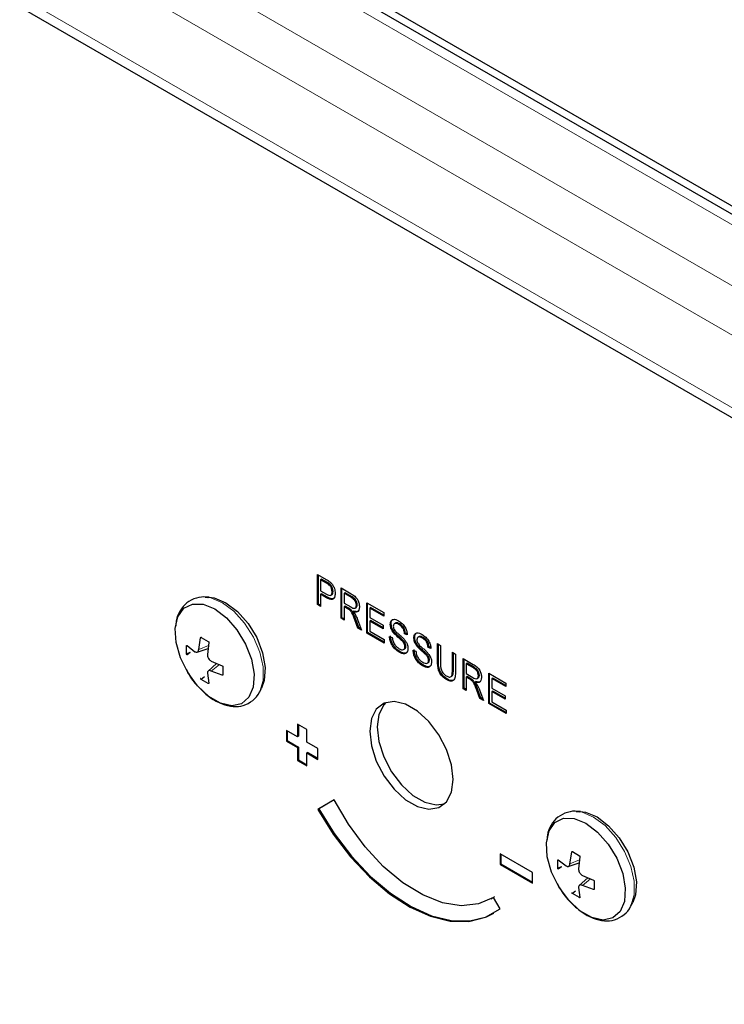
# Model space of a CAD drawing. Header units: millimetres. Extents: x 1 to 419, y 2 to 295.
# Tile 4 of 50: x 24 to 33, y 48 to 60. Entities that reach past the tile are written whole.
import ezdxf

# ---------------------------------------------------------------- set-up
doc = ezdxf.new("R2010")
doc.units = ezdxf.units.MM

msp = doc.modelspace()

# ---------------------------------------------------------------- linework, layer by layer
at = {"color": 8, "linetype": 'Continuous', "lineweight": 18}
for p, q in [((62.6959, 39.7457), (15.3905, 67.0545)), ((16.7335, 67.0545), (62.6959, 40.521)), ((15.1194, 66.585), (62.4248, 39.2762)), ((16.7929, 64.6958), (60.7514, 39.3191)), ((27.9767, 53.0514), (27.9649, 53.0446)), ((28.2928, 52.8689), (28.281, 52.8621)), ((28.2467, 52.7257), (28.2349, 52.7189)), ((28.3365, 52.5856), (28.3247, 52.5788)), ((28.884, 52.3666), (28.8722, 52.3598)), ((26.4647, 52.2518), (26.342, 52.2021)), ((29.1836, 52.1936), (29.1719, 52.1868)), ((29.3857, 52.0616), (29.374, 52.0548)), ((26.6045, 52.0097), (26.5001, 51.9282)), ((29.576, 51.9516), (29.5642, 51.9447)), ((29.8429, 51.974), (29.8312, 51.9672)), ((29.7969, 51.8308), (29.7851, 51.824)), ((29.8867, 51.6907), (29.8749, 51.6839)), ((31.1788, 49.5304), (31.056, 49.4808)), ((31.3186, 49.2883), (31.2142, 49.2068))]:
    msp.add_line(p, q, dxfattribs=at)
at = {"color": 7, "linetype": 'Continuous', "lineweight": 25}
for p, q in [((62.6959, 40.6506), (17.1168, 66.9629)), ((18.0892, 66.5086), (62.1656, 41.0639)), ((16.8723, 64.5203), (60.8132, 39.1538)), ((27.8497, 53.156), (27.9608, 53.0919)), ((27.8497, 52.7715), (27.8497, 53.156)), ((27.8615, 52.7783), (27.8615, 53.1492)), ((27.9004, 53.0954), (27.8887, 53.0886)), ((27.9649, 53.0446), (27.8887, 53.0886)), ((27.8887, 53.0886), (27.8887, 52.9488)), ((27.9767, 53.0514), (27.9004, 53.0954)), ((27.8887, 52.9488), (27.9656, 52.9043)), ((27.9004, 52.9106), (27.8887, 52.9038)), ((27.8887, 52.9038), (27.8887, 52.749)), ((27.9642, 52.8602), (27.8887, 52.9038)), ((27.976, 52.867), (27.9004, 52.9106)), ((28.0186, 52.8911), (28.0333, 52.8996)), ((28.0475, 52.9419), (28.0357, 52.9351)), ((28.1494, 52.983), (28.2789, 52.9082)), ((28.1494, 52.5985), (28.1494, 52.983)), ((28.1612, 52.6053), (28.1612, 52.9762)), ((28.2001, 52.9224), (28.1883, 52.9156)), ((28.281, 52.8621), (28.1883, 52.9156)), ((28.1883, 52.9156), (28.1883, 52.7908)), ((28.2928, 52.8689), (28.2001, 52.9224)), ((26.4757, 52.8647), (26.4233, 52.8668)), ((26.4233, 52.8668), (26.4584, 52.8636)), ((27.8615, 52.7783), (27.8497, 52.7715)), ((27.8887, 52.749), (27.8497, 52.7715)), ((27.8887, 52.7626), (27.8615, 52.7783)), ((27.976, 52.867), (27.9642, 52.8602)), ((28.1883, 52.7908), (28.2718, 52.7426)), ((28.3558, 52.7713), (28.344, 52.7645)), ((28.475, 52.795), (28.6912, 52.6702)), ((28.475, 52.4106), (28.475, 52.795)), ((28.4868, 52.4174), (28.4868, 52.7882)), ((28.2001, 52.7526), (28.1883, 52.7458)), ((28.1883, 52.7458), (28.1883, 52.5761)), ((28.2349, 52.7189), (28.1883, 52.7458)), ((28.2467, 52.7257), (28.2001, 52.7526)), ((28.3125, 52.6902), (28.3007, 52.6834)), ((28.3274, 52.7278), (28.3421, 52.7363)), ((28.5257, 52.7344), (28.5139, 52.7276)), ((28.5139, 52.7276), (28.5139, 52.6078)), ((28.6912, 52.6253), (28.5139, 52.7276)), ((28.6912, 52.6389), (28.5257, 52.7344)), ((28.6912, 52.6702), (28.6912, 52.6253)), ((28.1612, 52.6053), (28.1494, 52.5985)), ((28.1883, 52.5761), (28.1494, 52.5985)), ((28.1883, 52.5897), (28.1612, 52.6053)), ((28.3642, 52.4745), (28.3247, 52.5788)), ((28.376, 52.4813), (28.3365, 52.5856)), ((28.3584, 52.583), (28.4088, 52.4487)), ((28.5139, 52.6078), (28.6825, 52.5104)), ((28.5257, 52.5697), (28.5139, 52.5629)), ((28.5139, 52.5629), (28.5139, 52.433)), ((28.6825, 52.4655), (28.5139, 52.5629)), ((28.6825, 52.4791), (28.5257, 52.5697)), ((28.7864, 52.5285), (28.7746, 52.5217)), ((28.8404, 52.5382), (28.8257, 52.5297)), ((28.8948, 52.5263), (28.883, 52.5195)), ((28.376, 52.4813), (28.3642, 52.4745)), ((28.4088, 52.4487), (28.3642, 52.4745)), ((28.4023, 52.4661), (28.376, 52.4813)), ((28.4868, 52.4174), (28.475, 52.4106)), ((28.6955, 52.2833), (28.475, 52.4106)), ((28.6955, 52.2969), (28.4868, 52.4174)), ((28.5139, 52.433), (28.6955, 52.3282)), ((28.6825, 52.5104), (28.6825, 52.4655)), ((28.968, 52.4092), (28.9563, 52.4024)), ((28.9908, 52.3874), (28.9563, 52.4024)), ((28.989, 52.4001), (28.968, 52.4092)), ((26.342, 52.2021), (26.3665, 52.3516)), ((26.3763, 52.3555), (26.3665, 52.3516)), ((26.3751, 52.3562), (26.4635, 52.3052)), ((26.4693, 52.2922), (26.4521, 52.1386)), ((28.6955, 52.3282), (28.6955, 52.2833)), ((28.766, 52.3674), (28.8006, 52.3524)), ((29.0861, 52.3555), (29.0743, 52.3487)), ((29.1401, 52.3652), (29.1253, 52.3567)), ((29.1945, 52.3534), (29.1827, 52.3466)), ((29.374, 52.2761), (29.4129, 52.2536)), ((29.374, 52.0548), (29.374, 52.2761)), ((29.3857, 52.0616), (29.3857, 52.2693)), ((26.1885, 52.1464), (26.1885, 52.2484)), ((26.2347, 52.165), (26.1885, 52.1464)), ((26.194, 52.2519), (26.2939, 52.1744)), ((26.2347, 52.165), (26.194, 52.1333)), ((26.3213, 52.1683), (26.4604, 52.2128)), ((28.898, 52.1749), (28.8863, 52.1681)), ((28.9442, 52.2007), (28.9589, 52.2093)), ((28.9724, 52.2428), (28.9606, 52.236)), ((29.0657, 52.1944), (29.1002, 52.1794)), ((29.2677, 52.2362), (29.2559, 52.2294)), ((29.2905, 52.2144), (29.2559, 52.2294)), ((29.2886, 52.2271), (29.2677, 52.2362)), ((29.4129, 52.2536), (29.4129, 52.0321)), ((29.5642, 52.1662), (29.6031, 52.1438)), ((29.5642, 51.9447), (29.5642, 52.1662)), ((29.576, 51.9516), (29.576, 52.1594)), ((29.6031, 52.1438), (29.6031, 51.9225)), ((26.5686, 52.0254), (26.4606, 51.9272)), ((26.5001, 52.0553), (26.6418, 51.9934)), ((29.2439, 52.0278), (29.2586, 52.0363)), ((29.272, 52.0698), (29.2602, 52.063)), ((29.6996, 52.0881), (29.8291, 52.0133)), ((29.6996, 51.7036), (29.6996, 52.0881)), ((29.7113, 51.7104), (29.7113, 52.0813)), ((29.7503, 52.0275), (29.7385, 52.0207)), ((29.8312, 51.9672), (29.7385, 52.0207)), ((29.7385, 52.0207), (29.7385, 51.8959)), ((29.8429, 51.974), (29.7503, 52.0275)), ((26.181, 51.9537), (26.212, 51.8968)), ((26.4521, 51.9004), (26.4693, 51.7751)), ((26.6418, 51.8748), (26.5001, 51.9282)), ((26.6501, 51.9819), (26.6501, 51.8798)), ((29.1977, 52.002), (29.1859, 51.9952)), ((29.7385, 51.8959), (29.8219, 51.8477)), ((30.0251, 51.9001), (30.2413, 51.7753)), ((30.0251, 51.5157), (30.0251, 51.9001)), ((30.0369, 51.5225), (30.0369, 51.8933)), ((26.4144, 51.8537), (26.3751, 51.8231)), ((26.4635, 51.772), (26.3751, 51.8231)), ((26.6501, 51.8812), (26.6418, 51.8748)), ((29.5008, 51.827), (29.489, 51.8202)), ((29.5414, 51.8548), (29.5562, 51.8633)), ((29.7503, 51.8577), (29.7385, 51.8509)), ((29.7385, 51.8509), (29.7385, 51.6812)), ((29.7851, 51.824), (29.7385, 51.8509)), ((29.7969, 51.8308), (29.7503, 51.8577)), ((29.8627, 51.7953), (29.8509, 51.7885)), ((29.8775, 51.8329), (29.8922, 51.8414)), ((29.9059, 51.8764), (29.8941, 51.8696)), ((30.0758, 51.8395), (30.0641, 51.8327)), ((30.0641, 51.8327), (30.0641, 51.7129)), ((30.2413, 51.7304), (30.0641, 51.8327)), ((30.2413, 51.744), (30.0758, 51.8395)), ((30.2413, 51.7753), (30.2413, 51.7304)), ((27.1164, 51.6661), (27.1407, 51.7126)), ((29.7113, 51.7104), (29.6996, 51.7036)), ((29.7385, 51.6812), (29.6996, 51.7036)), ((29.7385, 51.6948), (29.7113, 51.7104)), ((29.9143, 51.5796), (29.8749, 51.6839)), ((29.9261, 51.5864), (29.8867, 51.6907)), ((29.9085, 51.6881), (29.959, 51.5539)), ((30.0641, 51.7129), (30.2327, 51.6156)), ((30.0758, 51.6748), (30.0641, 51.668)), ((30.0641, 51.668), (30.0641, 51.5381)), ((30.2327, 51.5706), (30.0641, 51.668)), ((30.2327, 51.5842), (30.0758, 51.6748)), ((29.9261, 51.5864), (29.9143, 51.5796)), ((29.959, 51.5539), (29.9143, 51.5796)), ((29.9525, 51.5712), (29.9261, 51.5864)), ((30.0369, 51.5225), (30.0251, 51.5157)), ((30.2457, 51.3884), (30.0251, 51.5157)), ((30.2457, 51.402), (30.0369, 51.5225)), ((30.0641, 51.5381), (30.2457, 51.4333)), ((30.2327, 51.6156), (30.2327, 51.5706)), ((30.2457, 51.4333), (30.2457, 51.3884)), ((27.5966, 51.0925), (27.4552, 51.1742)), ((27.4552, 51.1742), (27.4552, 51.0381)), ((27.467, 51.1674), (27.467, 51.0449)), ((27.7145, 51.1878), (27.5966, 51.2558)), ((27.5966, 51.2558), (27.5966, 51.0925)), ((27.6084, 51.249), (27.6084, 51.0993)), ((27.7145, 51.0245), (27.7145, 51.1878)), ((27.467, 51.0449), (27.4552, 51.0381)), ((27.4552, 51.0381), (27.5966, 50.9564)), ((27.467, 51.0449), (27.6084, 50.9632)), ((27.6084, 51.0993), (27.5966, 51.0925)), ((27.8559, 50.9429), (27.7145, 51.0245)), ((27.6084, 50.9632), (27.5966, 50.9564)), ((27.5966, 50.9564), (27.5966, 50.7931)), ((27.6084, 50.9632), (27.6084, 50.7999)), ((27.7262, 50.8952), (27.7145, 50.8884)), ((27.7262, 50.8952), (27.8559, 50.8204)), ((27.8559, 50.8068), (27.8559, 50.9429)), ((27.6084, 50.7999), (27.5966, 50.7931)), ((27.5966, 50.7931), (27.7145, 50.7251)), ((27.6084, 50.7999), (27.7145, 50.7387)), ((27.7145, 50.7251), (27.7145, 50.8884)), ((27.7145, 50.8884), (27.8559, 50.8068)), ((28.0642, 50.2922), (27.8559, 50.1719)), ((28.0642, 50.2922), (27.8677, 50.1787)), ((27.8677, 50.1787), (27.8559, 50.1719)), ((31.1897, 50.1433), (31.1373, 50.1455)), ((31.1373, 50.1455), (31.1724, 50.1422)), ((30.5809, 49.3698), (30.1684, 49.6079)), ((30.1684, 49.6079), (30.1684, 49.4718)), ((30.1802, 49.6011), (30.1802, 49.4786)), ((30.9025, 49.425), (30.9025, 49.5271)), ((30.908, 49.5305), (31.008, 49.453)), ((31.056, 49.4808), (31.0806, 49.6302)), ((31.0904, 49.6341), (31.0806, 49.6302)), ((31.0891, 49.6348), (31.1775, 49.5838)), ((31.1833, 49.5709), (31.1661, 49.4172)), ((30.1802, 49.4786), (30.1684, 49.4718)), ((30.1684, 49.4718), (30.5809, 49.2337)), ((30.1802, 49.4786), (30.5809, 49.2473)), ((30.9487, 49.4437), (30.9025, 49.425)), ((30.9487, 49.4437), (30.908, 49.4119)), ((31.0354, 49.447), (31.1744, 49.4914)), ((30.5809, 49.2337), (30.5809, 49.3698)), ((31.2826, 49.304), (31.1746, 49.2058)), ((31.2142, 49.3339), (31.3559, 49.272)), ((30.8951, 49.2323), (30.9261, 49.1754)), ((31.1661, 49.1791), (31.1833, 49.0537)), ((31.3559, 49.1534), (31.2142, 49.2068)), ((31.3642, 49.1599), (31.3559, 49.1534)), ((31.3642, 49.2605), (31.3642, 49.1585)), ((30.0571, 49.0363), (30.0689, 49.0431)), ((30.0968, 49.0602), (30.0689, 49.0431)), ((30.1684, 48.9091), (30.0851, 49.0534)), ((31.1284, 49.1324), (31.0891, 49.1017)), ((31.1775, 49.0507), (31.0891, 49.1017)), ((31.8305, 48.9448), (31.8548, 48.9912))]:
    msp.add_line(p, q, dxfattribs=at)
at = {"color": 7, "linetype": 'Continuous', "lineweight": 25, "flags": 128}
for points in [[(26.5449, 52.7168), (26.693, 52.6056), (26.828, 52.4526), (26.9378, 52.2716), (27.0126, 52.0786), (27.046, 51.8908), (27.0348, 51.7248), (26.9801, 51.5954), (26.8867, 51.5141), (26.7629, 51.4881), (26.6198, 51.5197), (26.4701, 51.6062), (26.3269, 51.7398), (26.2032, 51.9086), (26.1098, 52.0978), (26.0551, 52.2903), (26.0439, 52.4693), (26.0772, 52.6186), (26.1521, 52.7252), (26.2619, 52.7794), (26.3968, 52.7766), (26.5449, 52.7168)], [(26.4757, 52.8647), (26.5387, 52.8562), (26.6864, 52.7967)], [(26.6864, 52.7967), (26.834, 52.6858), (26.9685, 52.5333), (27.078, 52.3529), (27.1526, 52.1605), (27.1858, 51.9732), (27.1747, 51.8077), (27.1407, 51.7126)], [(29.5737, 50.5515), (29.5522, 50.7364), (29.4895, 50.9312), (29.3907, 51.12), (29.2637, 51.2875), (29.1189, 51.4202), (28.9679, 51.5074), (28.8231, 51.5419), (28.6961, 51.5209), (28.5972, 51.4463), (28.5345, 51.3239), (28.5131, 51.1638), (28.5345, 50.9788), (28.5972, 50.7841), (28.6961, 50.5953), (28.8231, 50.4277), (28.9679, 50.295), (29.1189, 50.2079), (29.2637, 50.1734), (29.3907, 50.1943), (29.4895, 50.269), (29.5522, 50.3913), (29.5737, 50.5515)], [(28.7185, 51.5292), (28.6915, 51.5007), (28.6288, 51.3783), (28.6073, 51.2182), (28.6288, 51.0333), (28.6915, 50.8385), (28.7904, 50.6497), (28.9174, 50.4822), (29.0622, 50.3494), (29.2131, 50.2623), (29.358, 50.2278), (29.4625, 50.2405)], [(30.0851, 49.0534), (29.8947, 48.9701), (29.6763, 48.9473), (29.4378, 48.986), (29.1874, 49.0848), (28.9341, 49.2401), (28.6866, 49.4465), (28.4538, 49.6967), (28.2439, 49.982), (28.0642, 50.2922)], [(27.8559, 50.1719), (28.0497, 49.8579), (28.2702, 49.5692), (28.5111, 49.3138), (28.7655, 49.0991), (29.0262, 48.9313), (29.2857, 48.8151), (29.5366, 48.7538), (29.7717, 48.7492), (29.9843, 48.8015), (30.1684, 48.9091)], [(27.8677, 50.1787), (28.0615, 49.8647), (28.282, 49.576), (28.5229, 49.3206), (28.7773, 49.1059), (29.038, 48.9381), (29.2975, 48.8219), (29.5484, 48.7606), (29.7835, 48.756), (29.9961, 48.8083), (30.0887, 48.8534)], [(31.1897, 50.1433), (31.2528, 50.1349), (31.4004, 50.0753)], [(31.259, 49.9955), (31.4071, 49.8842), (31.542, 49.7313), (31.6518, 49.5503), (31.7267, 49.3573), (31.76, 49.1694), (31.7488, 49.0034), (31.6941, 48.874), (31.6007, 48.7927), (31.477, 48.7667), (31.3339, 48.7984), (31.1841, 48.8848), (31.041, 49.0184), (30.9172, 49.1873), (30.8239, 49.3764), (30.7692, 49.569), (30.758, 49.7479), (30.7913, 49.8973), (30.8662, 50.0038), (30.976, 50.0581), (31.1109, 50.0552), (31.259, 49.9955)], [(31.4004, 50.0753), (31.548, 49.9644), (31.6826, 49.8119), (31.792, 49.6315), (31.8667, 49.4391), (31.8999, 49.2518), (31.8887, 49.0863), (31.8548, 48.9912)]]:
    msp.add_lwpolyline(points, dxfattribs=at)
at = {"color": 8, "linetype": 'Continuous', "lineweight": 18, "flags": 128}
for points in [[(26.4584, 52.8636), (26.4958, 52.8565), (26.6429, 52.796)], [(26.6429, 52.796), (26.7899, 52.6867), (26.9251, 52.5374), (27.0374, 52.3602), (27.1177, 52.1695), (27.1596, 51.9807), (27.1596, 51.8091), (27.1179, 51.6689)], [(31.1724, 50.1422), (31.2098, 50.1351), (31.3569, 50.0746)], [(31.3569, 50.0746), (31.504, 49.9653), (31.6391, 49.816), (31.7514, 49.6388), (31.8318, 49.4481), (31.8736, 49.2593), (31.8736, 49.0878), (31.8319, 48.9476)]]:
    msp.add_lwpolyline(points, dxfattribs=at)
at = {"color": 7, "linetype": 'Continuous', "lineweight": 25}
for points, knots in [([(27.9608, 53.0919), (27.9718, 53.0855), (27.9913, 53.0741), (28.0104, 53.0581), (28.0187, 53.051)], [0, 0, 0, 0, 0.5603722, 1, 1, 1, 1]), ([(28.0357, 52.9351), (28.0347, 52.9472), (28.0329, 52.9713), (28.0144, 53.0099), (27.9883, 53.0306), (27.9727, 53.0399), (27.9649, 53.0446)], [0, 0, 0, 0, 0.28022473, 0.55848007, 0.77843604, 1, 1, 1, 1]), ([(28.0475, 52.9419), (28.0465, 52.954), (28.0447, 52.9781), (28.0262, 53.0167), (28.0001, 53.0375), (27.9845, 53.0467), (27.9767, 53.0514)], [0, 0, 0, 0, 0.28022473, 0.55848007, 0.77843604, 1, 1, 1, 1]), ([(28.0187, 53.051), (28.0283, 53.0402), (28.0475, 53.0184), (28.0703, 52.9681), (28.073, 52.935), (28.0746, 52.9148)], [0, 0, 0, 0, 0.2800207, 0.560476, 1, 1, 1, 1]), ([(28.0746, 52.9148), (28.0732, 52.8969), (28.0706, 52.8613), (28.0422, 52.8331), (28.0021, 52.84), (27.9768, 52.8535), (27.9642, 52.8602)], [0, 0, 0, 0, 0.2802901, 0.5585092, 0.7787637, 1, 1, 1, 1]), ([(27.9656, 52.9043), (27.9756, 52.899), (27.9956, 52.8884), (28.0219, 52.8884), (28.0344, 52.9086), (28.0352, 52.9263), (28.0357, 52.9351)], [0, 0, 0, 0, 0.2812576, 0.5595633, 0.7791122, 1, 1, 1, 1]), ([(28.0315, 52.8995), (28.0321, 52.8995), (28.0395, 52.8998), (28.0456, 52.9165), (28.0469, 52.9334), (28.0475, 52.9419)], [0, 0, 0, 0, 0.0371564, 0.5171146, 1, 1, 1, 1]), ([(28.2789, 52.9082), (28.2939, 52.8995), (28.3237, 52.8821), (28.3615, 52.8351), (28.3801, 52.7843), (28.382, 52.7563), (28.3829, 52.7423)], [0, 0, 0, 0, 0.2815398, 0.5586142, 0.7791099, 1, 1, 1, 1]), ([(26.4654, 52.8598), (26.4576, 52.8619), (26.4055, 52.876), (26.3067, 52.8602), (26.1852, 52.8026), (26.0996, 52.6957), (26.0554, 52.5926), (26.0517, 52.5209), (26.0505, 52.4992)], [0, 0, 0, 0, 0.0370862, 0.2480469, 0.4752908, 0.6903735, 0.9060572, 1, 1, 1, 1]), ([(28.0689, 52.8635), (28.063, 52.8557), (28.0505, 52.839), (28.0135, 52.8473), (27.9885, 52.8604), (27.976, 52.867)], [0, 0, 0, 0, 0.3030216, 0.6507358, 1, 1, 1, 1]), ([(28.344, 52.7645), (28.3431, 52.7752), (28.3413, 52.7965), (28.3179, 52.8378), (28.295, 52.8529), (28.281, 52.8621)], [0, 0, 0, 0, 0.2806503, 0.5600921, 1, 1, 1, 1]), ([(28.3558, 52.7713), (28.3549, 52.782), (28.3531, 52.8033), (28.3297, 52.8446), (28.3068, 52.8597), (28.2928, 52.8689)], [0, 0, 0, 0, 0.2806503, 0.5600921, 1, 1, 1, 1]), ([(28.3401, 52.7361), (28.3446, 52.7394), (28.3541, 52.7466), (28.3552, 52.7627), (28.3558, 52.7713)], [0, 0, 0, 0, 0.4646257, 1, 1, 1, 1]), ([(28.3247, 52.5788), (28.3139, 52.6095), (28.299, 52.6523), (28.2631, 52.7021), (28.2444, 52.7133), (28.2349, 52.7189)], [0, 0, 0, 0, 0.5608425, 0.7796552, 1, 1, 1, 1]), ([(28.3365, 52.5856), (28.3257, 52.6163), (28.3107, 52.6591), (28.2749, 52.7089), (28.2561, 52.7201), (28.2467, 52.7257)], [0, 0, 0, 0, 0.5608425, 0.7796552, 1, 1, 1, 1]), ([(28.2718, 52.7426), (28.2814, 52.7372), (28.3007, 52.7264), (28.3266, 52.7238), (28.3417, 52.7394), (28.3432, 52.7561), (28.344, 52.7645)], [0, 0, 0, 0, 0.2814619, 0.5600536, 0.7797914, 1, 1, 1, 1]), ([(28.3829, 52.7423), (28.3819, 52.728), (28.3799, 52.6997), (28.3587, 52.6769), (28.3302, 52.6736), (28.3106, 52.6802), (28.3007, 52.6834)], [0, 0, 0, 0, 0.2800643, 0.5589098, 0.7792076, 1, 1, 1, 1]), ([(28.3007, 52.6834), (28.3062, 52.6775), (28.3159, 52.667), (28.3245, 52.6549), (28.3283, 52.6496)], [0, 0, 0, 0, 0.5601401, 1, 1, 1, 1]), ([(28.3695, 52.6886), (28.3686, 52.6876), (28.3624, 52.6801), (28.3413, 52.6814), (28.3221, 52.6873), (28.3125, 52.6902)], [0, 0, 0, 0, 0.0690972, 0.5340266, 1, 1, 1, 1]), ([(28.3283, 52.6496), (28.3346, 52.6373), (28.3457, 52.6153), (28.3545, 52.5929), (28.3584, 52.583)], [0, 0, 0, 0, 0.5599369, 1, 1, 1, 1]), ([(28.7746, 52.5217), (28.7764, 52.5377), (28.7799, 52.5696), (28.8102, 52.5875), (28.8451, 52.5843), (28.8681, 52.5724), (28.8796, 52.5664)], [0, 0, 0, 0, 0.27922606, 0.55837394, 0.77892155, 1, 1, 1, 1]), ([(28.8722, 52.3598), (28.8451, 52.384), (28.8072, 52.4178), (28.7777, 52.4827), (28.7757, 52.5087), (28.7746, 52.5217)], [0, 0, 0, 0, 0.5585997, 0.7792444, 1, 1, 1, 1]), ([(28.7864, 52.5285), (28.7867, 52.5464), (28.7871, 52.5662), (28.7983, 52.5731), (28.7994, 52.5737)], [0, 0, 0, 0, 0.9045253, 1, 1, 1, 1]), ([(28.884, 52.3666), (28.8569, 52.3908), (28.819, 52.4246), (28.7895, 52.4895), (28.7875, 52.5155), (28.7864, 52.5285)], [0, 0, 0, 0, 0.5585997, 0.7792444, 1, 1, 1, 1]), ([(28.883, 52.5195), (28.8739, 52.5244), (28.8556, 52.534), (28.8318, 52.5354), (28.816, 52.523), (28.8144, 52.5073), (28.8136, 52.4994)], [0, 0, 0, 0, 0.2811293, 0.5606527, 0.7803355, 1, 1, 1, 1]), ([(28.8948, 52.5263), (28.8858, 52.5309), (28.8679, 52.5401), (28.8473, 52.5438), (28.8407, 52.5374), (28.8396, 52.5363)], [0, 0, 0, 0, 0.4549621, 0.9073253, 1, 1, 1, 1]), ([(28.8796, 52.5664), (28.8953, 52.5561), (28.9267, 52.5354), (28.9652, 52.4854), (28.9868, 52.4322), (28.9895, 52.4024), (28.9908, 52.3874)], [0, 0, 0, 0, 0.2804309, 0.5595534, 0.7795198, 1, 1, 1, 1]), ([(28.9563, 52.4024), (28.9547, 52.4151), (28.9516, 52.4404), (28.9323, 52.4784), (28.9072, 52.5042), (28.8911, 52.5144), (28.883, 52.5195)], [0, 0, 0, 0, 0.280542, 0.5587621, 0.7790117, 1, 1, 1, 1]), ([(28.968, 52.4092), (28.9665, 52.4219), (28.9634, 52.4472), (28.9441, 52.4852), (28.919, 52.511), (28.9029, 52.5212), (28.8948, 52.5263)], [0, 0, 0, 0, 0.280542, 0.5587621, 0.7790117, 1, 1, 1, 1]), ([(28.8136, 52.4994), (28.814, 52.4912), (28.8147, 52.4765), (28.8222, 52.461), (28.8255, 52.4542)], [0, 0, 0, 0, 0.5604233, 1, 1, 1, 1]), ([(28.8255, 52.4542), (28.8354, 52.442), (28.8532, 52.4201), (28.8732, 52.4036), (28.882, 52.3963)], [0, 0, 0, 0, 0.558217, 1, 1, 1, 1]), ([(28.882, 52.3963), (28.8936, 52.3866), (28.9144, 52.3692), (28.9345, 52.3496), (28.9434, 52.341)], [0, 0, 0, 0, 0.5601174, 1, 1, 1, 1]), ([(29.0743, 52.3487), (29.0761, 52.3647), (29.0796, 52.3966), (29.1098, 52.4145), (29.1448, 52.4113), (29.1678, 52.3994), (29.1793, 52.3934)], [0, 0, 0, 0, 0.2792261, 0.5583739, 0.7789215, 1, 1, 1, 1]), ([(29.0861, 52.3555), (29.0864, 52.3734), (29.0867, 52.3932), (29.098, 52.4001), (29.099, 52.4007)], [0, 0, 0, 0, 0.9045253, 1, 1, 1, 1]), ([(29.1793, 52.3934), (29.195, 52.3831), (29.2263, 52.3624), (29.2649, 52.3124), (29.2865, 52.2593), (29.2892, 52.2294), (29.2905, 52.2144)], [0, 0, 0, 0, 0.2804309, 0.5595534, 0.7795198, 1, 1, 1, 1]), ([(26.3665, 52.3516), (26.3669, 52.3525), (26.3675, 52.3545), (26.3694, 52.3565), (26.3716, 52.3573), (26.3736, 52.357), (26.3747, 52.3564), (26.3751, 52.3562)], [0, 0, 0, 0, 0.2278429, 0.4580447, 0.6822834, 0.8994563, 1, 1, 1, 1]), ([(26.4635, 52.3052), (26.4643, 52.3047), (26.4659, 52.3036), (26.4678, 52.3009), (26.4691, 52.2977), (26.4695, 52.2947), (26.4693, 52.2929), (26.4693, 52.2922)], [0, 0, 0, 0, 0.2105374, 0.4231412, 0.6373707, 0.8570395, 1, 1, 1, 1]), ([(28.8863, 52.1681), (28.8689, 52.1797), (28.8342, 52.2027), (28.7926, 52.2594), (28.7697, 52.3181), (28.7672, 52.3509), (28.766, 52.3674)], [0, 0, 0, 0, 0.28036594, 0.55936847, 0.77937569, 1, 1, 1, 1]), ([(28.898, 52.1749), (28.8807, 52.1865), (28.846, 52.2095), (28.8044, 52.2662), (28.7815, 52.3249), (28.779, 52.3578), (28.7778, 52.3742)], [0, 0, 0, 0, 0.28036594, 0.55936847, 0.77937569, 1, 1, 1, 1]), ([(28.8006, 52.3524), (28.8024, 52.3373), (28.806, 52.3072), (28.8299, 52.263), (28.8587, 52.2313), (28.8778, 52.2187), (28.8873, 52.2125)], [0, 0, 0, 0, 0.2805457, 0.5588453, 0.7792494, 1, 1, 1, 1]), ([(28.9606, 52.236), (28.9602, 52.2419), (28.9595, 52.2538), (28.9529, 52.2733), (28.9422, 52.2917), (28.9157, 52.3229), (28.8916, 52.3434), (28.8722, 52.3598)], [0, 0, 0, 0, 0.1248821, 0.2495744, 0.3743562, 0.499413, 1, 1, 1, 1]), ([(28.9724, 52.2428), (28.972, 52.2488), (28.9713, 52.2606), (28.9647, 52.2802), (28.954, 52.2985), (28.9275, 52.3297), (28.9033, 52.3502), (28.884, 52.3666)], [0, 0, 0, 0, 0.1248821, 0.2495744, 0.3743562, 0.499413, 1, 1, 1, 1]), ([(28.9434, 52.341), (28.9521, 52.3309), (28.9697, 52.3108), (28.9881, 52.2761), (28.9981, 52.2433), (28.999, 52.2251), (28.9995, 52.216)], [0, 0, 0, 0, 0.2802398, 0.5599622, 0.7798683, 1, 1, 1, 1]), ([(29.1719, 52.1868), (29.1447, 52.211), (29.1069, 52.2448), (29.0774, 52.3097), (29.0753, 52.3357), (29.0743, 52.3487)], [0, 0, 0, 0, 0.5585997, 0.7792444, 1, 1, 1, 1]), ([(29.1836, 52.1936), (29.1565, 52.2178), (29.1187, 52.2516), (29.0892, 52.3165), (29.0871, 52.3425), (29.0861, 52.3555)], [0, 0, 0, 0, 0.5585997, 0.7792444, 1, 1, 1, 1]), ([(29.1827, 52.3466), (29.1735, 52.3514), (29.1553, 52.361), (29.1315, 52.3624), (29.1156, 52.35), (29.114, 52.3343), (29.1132, 52.3264)], [0, 0, 0, 0, 0.2811293, 0.5606527, 0.7803355, 1, 1, 1, 1]), ([(29.1132, 52.3264), (29.1136, 52.3182), (29.1143, 52.3036), (29.1218, 52.288), (29.1251, 52.2812)], [0, 0, 0, 0, 0.5604233, 1, 1, 1, 1]), ([(29.1251, 52.2812), (29.1351, 52.269), (29.1529, 52.2471), (29.1728, 52.2306), (29.1817, 52.2233)], [0, 0, 0, 0, 0.558217, 1, 1, 1, 1]), ([(29.1945, 52.3534), (29.1855, 52.3579), (29.1675, 52.3671), (29.1469, 52.3708), (29.1404, 52.3644), (29.1393, 52.3633)], [0, 0, 0, 0, 0.4549621, 0.9073253, 1, 1, 1, 1]), ([(29.2559, 52.2294), (29.2544, 52.2421), (29.2513, 52.2675), (29.2319, 52.3054), (29.2069, 52.3312), (29.1908, 52.3414), (29.1827, 52.3466)], [0, 0, 0, 0, 0.280542, 0.5587621, 0.7790117, 1, 1, 1, 1]), ([(29.2677, 52.2362), (29.2662, 52.2489), (29.2631, 52.2743), (29.2437, 52.3122), (29.2187, 52.338), (29.2025, 52.3482), (29.1945, 52.3534)], [0, 0, 0, 0, 0.280542, 0.5587621, 0.7790117, 1, 1, 1, 1]), ([(26.1885, 52.2484), (26.1886, 52.2493), (26.1888, 52.251), (26.1897, 52.2527), (26.1911, 52.2533), (26.1926, 52.253), (26.1936, 52.2522), (26.194, 52.2519)], [0, 0, 0, 0, 0.2105374, 0.4231412, 0.6373707, 0.8570395, 1, 1, 1, 1]), ([(26.194, 52.1333), (26.1934, 52.134), (26.1921, 52.1355), (26.1905, 52.1386), (26.1892, 52.1419), (26.1886, 52.1446), (26.1885, 52.1459), (26.1885, 52.1464)], [0, 0, 0, 0, 0.2278429, 0.4580447, 0.6822834, 0.8994563, 1, 1, 1, 1]), ([(26.2939, 52.1744), (26.2989, 52.1717), (26.3088, 52.1663), (26.3228, 52.1675), (26.3338, 52.1758), (26.34, 52.1884), (26.3414, 52.1984), (26.342, 52.2021)], [0, 0, 0, 0, 0.2186116, 0.4375935, 0.6550585, 0.8720589, 1, 1, 1, 1]), ([(28.9995, 52.216), (28.9973, 52.199), (28.9931, 52.1652), (28.9612, 52.1449), (28.9234, 52.1489), (28.8986, 52.1617), (28.8863, 52.1681)], [0, 0, 0, 0, 0.279216, 0.5583686, 0.7789108, 1, 1, 1, 1]), ([(28.8873, 52.2125), (28.8971, 52.2074), (28.9166, 52.1973), (28.9417, 52.1968), (28.9582, 52.2107), (28.9598, 52.2276), (28.9606, 52.236)], [0, 0, 0, 0, 0.2810329, 0.5604889, 0.7801724, 1, 1, 1, 1]), ([(28.9955, 52.1736), (28.9874, 52.1657), (28.9719, 52.1507), (28.9349, 52.156), (28.9103, 52.1686), (28.898, 52.1749)], [0, 0, 0, 0, 0.3494847, 0.6743394, 1, 1, 1, 1]), ([(28.9568, 52.2093), (28.961, 52.2122), (28.9706, 52.2185), (28.9717, 52.2341), (28.9724, 52.2428)], [0, 0, 0, 0, 0.442806, 1, 1, 1, 1]), ([(29.1859, 51.9952), (29.1685, 52.0067), (29.1338, 52.0297), (29.0922, 52.0864), (29.0694, 52.1451), (29.0669, 52.178), (29.0657, 52.1944)], [0, 0, 0, 0, 0.28036594, 0.55936847, 0.77937569, 1, 1, 1, 1]), ([(29.1977, 52.002), (29.1803, 52.0135), (29.1456, 52.0365), (29.104, 52.0932), (29.0812, 52.1519), (29.0787, 52.1848), (29.0774, 52.2012)], [0, 0, 0, 0, 0.28036594, 0.55936847, 0.77937569, 1, 1, 1, 1]), ([(29.1002, 52.1794), (29.102, 52.1643), (29.1056, 52.1342), (29.1295, 52.09), (29.1583, 52.0583), (29.1774, 52.0458), (29.187, 52.0395)], [0, 0, 0, 0, 0.2805457, 0.5588453, 0.7792494, 1, 1, 1, 1]), ([(29.2602, 52.063), (29.2599, 52.069), (29.2592, 52.0808), (29.2525, 52.1004), (29.2419, 52.1188), (29.2154, 52.1499), (29.1912, 52.1704), (29.1719, 52.1868)], [0, 0, 0, 0, 0.1248821, 0.2495744, 0.3743562, 0.499413, 1, 1, 1, 1]), ([(29.1817, 52.2233), (29.1933, 52.2136), (29.214, 52.1962), (29.2342, 52.1766), (29.243, 52.168)], [0, 0, 0, 0, 0.5601174, 1, 1, 1, 1]), ([(29.272, 52.0698), (29.2717, 52.0758), (29.271, 52.0876), (29.2643, 52.1072), (29.2537, 52.1256), (29.2272, 52.1568), (29.203, 52.1772), (29.1836, 52.1936)], [0, 0, 0, 0, 0.1248821, 0.2495744, 0.3743562, 0.499413, 1, 1, 1, 1]), ([(29.243, 52.168), (29.2518, 52.1579), (29.2693, 52.1378), (29.2878, 52.1031), (29.2978, 52.0704), (29.2987, 52.0521), (29.2991, 52.043)], [0, 0, 0, 0, 0.28023984, 0.55996216, 0.77986826, 1, 1, 1, 1]), ([(26.4521, 52.1386), (26.4522, 52.1316), (26.4525, 52.1177), (26.4606, 52.0957), (26.4732, 52.0761), (26.4873, 52.0625), (26.4967, 52.0573), (26.5001, 52.0553)], [0, 0, 0, 0, 0.2186116, 0.4375935, 0.6550585, 0.8720589, 1, 1, 1, 1]), ([(29.2991, 52.043), (29.297, 52.0261), (29.2927, 51.9922), (29.2609, 51.972), (29.223, 51.9759), (29.1983, 51.9887), (29.1859, 51.9952)], [0, 0, 0, 0, 0.279216, 0.5583686, 0.7789108, 1, 1, 1, 1]), ([(29.187, 52.0395), (29.1968, 52.0344), (29.2163, 52.0243), (29.2414, 52.0238), (29.2578, 52.0377), (29.2594, 52.0546), (29.2602, 52.063)], [0, 0, 0, 0, 0.2810329, 0.5604889, 0.7801724, 1, 1, 1, 1]), ([(29.2565, 52.0364), (29.2607, 52.0392), (29.2702, 52.0455), (29.2714, 52.0611), (29.272, 52.0698)], [0, 0, 0, 0, 0.44280604, 1, 1, 1, 1]), ([(29.489, 51.8202), (29.4757, 51.8287), (29.449, 51.8458), (29.4114, 51.8871), (29.3757, 51.9636), (29.3747, 52.0172), (29.374, 52.0548)], [0, 0, 0, 0, 0.1874286, 0.374093, 0.5602135, 1, 1, 1, 1]), ([(29.5008, 51.827), (29.4875, 51.8355), (29.4608, 51.8526), (29.4232, 51.8939), (29.3875, 51.9704), (29.3865, 52.024), (29.3857, 52.0616)], [0, 0, 0, 0, 0.1874286, 0.374093, 0.5602135, 1, 1, 1, 1]), ([(29.4129, 52.0321), (29.4125, 52.0025), (29.412, 51.9654), (29.4341, 51.9172), (29.4548, 51.8884), (29.4737, 51.8754), (29.4862, 51.8667)], [0, 0, 0, 0, 0.4993114, 0.6248062, 0.7502883, 1, 1, 1, 1]), ([(26.212, 51.8968), (26.2165, 51.8885), (26.2521, 51.8216), (26.3454, 51.7132), (26.4847, 51.5866), (26.6333, 51.5052), (26.7771, 51.4712), (26.9149, 51.4836), (27.0309, 51.5492), (27.0988, 51.619), (27.1152, 51.6664), (27.1166, 51.6703)], [0, 0, 0, 0, 0.0207041, 0.1662617, 0.3129914, 0.4620533, 0.5965308, 0.7230126, 0.8590493, 0.9882631, 1, 1, 1, 1]), ([(26.5001, 51.9282), (26.4942, 51.9303), (26.4823, 51.9346), (26.4673, 51.9327), (26.4566, 51.9246), (26.4519, 51.9129), (26.452, 51.9038), (26.4521, 51.9004)], [0, 0, 0, 0, 0.2186116, 0.4375935, 0.6550585, 0.8720589, 1, 1, 1, 1]), ([(26.6418, 51.9934), (26.6428, 51.9929), (26.6449, 51.9919), (26.6475, 51.9893), (26.6493, 51.9863), (26.6501, 51.9838), (26.6501, 51.9823), (26.6501, 51.9819)], [0, 0, 0, 0, 0.22784292, 0.45804474, 0.68228341, 0.89945629, 1, 1, 1, 1]), ([(29.2951, 52.0006), (29.2871, 51.9928), (29.2715, 51.9777), (29.2345, 51.983), (29.21, 51.9956), (29.1977, 52.002)], [0, 0, 0, 0, 0.3494847, 0.6743394, 1, 1, 1, 1]), ([(29.4862, 51.8667), (29.4991, 51.8603), (29.5185, 51.8505), (29.5412, 51.8526), (29.5643, 51.8757), (29.5642, 51.9141), (29.5642, 51.9447)], [0, 0, 0, 0, 0.2501783, 0.3754955, 0.5006576, 1, 1, 1, 1]), ([(29.6031, 51.9225), (29.6026, 51.8999), (29.6016, 51.855), (29.5809, 51.8046), (29.5359, 51.7968), (29.5047, 51.8124), (29.489, 51.8202)], [0, 0, 0, 0, 0.28161928, 0.56000125, 0.77940773, 1, 1, 1, 1]), ([(29.5542, 51.8631), (29.5576, 51.8658), (29.5775, 51.8816), (29.5767, 51.9198), (29.576, 51.9516)], [0, 0, 0, 0, 0.1693215, 1, 1, 1, 1]), ([(29.8291, 52.0133), (29.8441, 52.0046), (29.8738, 51.9872), (29.9117, 51.9402), (29.9303, 51.8894), (29.9321, 51.8614), (29.933, 51.8474)], [0, 0, 0, 0, 0.2815398, 0.5586142, 0.7791099, 1, 1, 1, 1]), ([(29.8941, 51.8696), (29.8932, 51.8803), (29.8915, 51.9016), (29.8681, 51.9429), (29.8452, 51.958), (29.8312, 51.9672)], [0, 0, 0, 0, 0.2806503, 0.5600921, 1, 1, 1, 1]), ([(29.9059, 51.8764), (29.905, 51.8871), (29.9033, 51.9084), (29.8798, 51.9497), (29.8569, 51.9648), (29.8429, 51.974)], [0, 0, 0, 0, 0.2806503, 0.5600921, 1, 1, 1, 1]), ([(26.3751, 51.8231), (26.3743, 51.8236), (26.3728, 51.8247), (26.3705, 51.8272), (26.3685, 51.83), (26.3672, 51.8325), (26.3667, 51.8339), (26.3665, 51.8344)], [0, 0, 0, 0, 0.2105374, 0.4231412, 0.6373707, 0.8570395, 1, 1, 1, 1]), ([(26.4693, 51.7751), (26.4694, 51.7743), (26.4695, 51.7728), (26.4686, 51.7714), (26.4669, 51.7709), (26.4651, 51.7713), (26.4639, 51.7719), (26.4635, 51.772)], [0, 0, 0, 0, 0.2278429, 0.4580447, 0.6822834, 0.8994563, 1, 1, 1, 1]), ([(26.6501, 51.8798), (26.6501, 51.879), (26.65, 51.8773), (26.6486, 51.8754), (26.6465, 51.8744), (26.6441, 51.8742), (26.6425, 51.8746), (26.6418, 51.8748)], [0, 0, 0, 0, 0.2105374, 0.4231412, 0.6373707, 0.8570395, 1, 1, 1, 1]), ([(29.5646, 51.812), (29.5589, 51.8103), (29.5405, 51.8048), (29.517, 51.8179), (29.5008, 51.827)], [0, 0, 0, 0, 0.31310402, 1, 1, 1, 1]), ([(29.8749, 51.6839), (29.8641, 51.7146), (29.8491, 51.7574), (29.8133, 51.8072), (29.7945, 51.8184), (29.7851, 51.824)], [0, 0, 0, 0, 0.5608425, 0.7796552, 1, 1, 1, 1]), ([(29.8867, 51.6907), (29.8759, 51.7214), (29.8609, 51.7642), (29.8251, 51.8141), (29.8063, 51.8252), (29.7969, 51.8308)], [0, 0, 0, 0, 0.5608425, 0.7796552, 1, 1, 1, 1]), ([(29.8219, 51.8477), (29.8316, 51.8423), (29.8509, 51.8315), (29.8767, 51.8289), (29.8919, 51.8445), (29.8934, 51.8612), (29.8941, 51.8696)], [0, 0, 0, 0, 0.2814619, 0.5600536, 0.7797914, 1, 1, 1, 1]), ([(29.933, 51.8474), (29.9321, 51.8332), (29.9301, 51.8048), (29.9088, 51.782), (29.8803, 51.7788), (29.8607, 51.7853), (29.8509, 51.7885)], [0, 0, 0, 0, 0.2800643, 0.5589098, 0.7792076, 1, 1, 1, 1]), ([(29.8509, 51.7885), (29.8563, 51.7826), (29.8661, 51.7721), (29.8747, 51.76), (29.8785, 51.7547)], [0, 0, 0, 0, 0.5601401, 1, 1, 1, 1]), ([(29.9196, 51.7937), (29.9188, 51.7927), (29.9125, 51.7852), (29.8915, 51.7865), (29.8723, 51.7924), (29.8627, 51.7953)], [0, 0, 0, 0, 0.0690972, 0.5340266, 1, 1, 1, 1]), ([(29.8903, 51.8412), (29.8947, 51.8445), (29.9042, 51.8517), (29.9053, 51.8678), (29.9059, 51.8764)], [0, 0, 0, 0, 0.4646257, 1, 1, 1, 1]), ([(29.8785, 51.7547), (29.8847, 51.7424), (29.8959, 51.7205), (29.9047, 51.698), (29.9085, 51.6881)], [0, 0, 0, 0, 0.5599369, 1, 1, 1, 1]), ([(31.1794, 50.1385), (31.1716, 50.1406), (31.1195, 50.1546), (31.0208, 50.1388), (30.8993, 50.0812), (30.8136, 49.9744), (30.7695, 49.8713), (30.7657, 49.7996), (30.7646, 49.7778)], [0, 0, 0, 0, 0.0370862, 0.2480469, 0.4752908, 0.6903735, 0.9060572, 1, 1, 1, 1]), ([(30.9025, 49.5271), (30.9026, 49.5279), (30.9028, 49.5297), (30.9038, 49.5313), (30.9052, 49.532), (30.9067, 49.5316), (30.9077, 49.5308), (30.908, 49.5305)], [0, 0, 0, 0, 0.2105374, 0.4231412, 0.6373707, 0.8570395, 1, 1, 1, 1]), ([(31.0806, 49.6302), (31.0809, 49.6312), (31.0815, 49.6332), (31.0834, 49.6351), (31.0856, 49.636), (31.0877, 49.6357), (31.0888, 49.635), (31.0891, 49.6348)], [0, 0, 0, 0, 0.2278429, 0.4580447, 0.6822834, 0.8994563, 1, 1, 1, 1]), ([(31.1775, 49.5838), (31.1783, 49.5833), (31.1799, 49.5822), (31.1819, 49.5795), (31.1831, 49.5764), (31.1836, 49.5733), (31.1834, 49.5716), (31.1833, 49.5709)], [0, 0, 0, 0, 0.2105374, 0.4231412, 0.6373707, 0.8570395, 1, 1, 1, 1]), ([(30.908, 49.4119), (30.9074, 49.4126), (30.9062, 49.4141), (30.9045, 49.4172), (30.9032, 49.4205), (30.9026, 49.4232), (30.9025, 49.4246), (30.9025, 49.425)], [0, 0, 0, 0, 0.2278429, 0.4580447, 0.6822834, 0.8994563, 1, 1, 1, 1]), ([(31.008, 49.453), (31.0129, 49.4503), (31.0229, 49.4449), (31.0368, 49.4462), (31.0478, 49.4544), (31.054, 49.4671), (31.0555, 49.4771), (31.056, 49.4808)], [0, 0, 0, 0, 0.2186116, 0.4375935, 0.6550585, 0.8720589, 1, 1, 1, 1]), ([(31.1661, 49.4172), (31.1663, 49.4103), (31.1666, 49.3964), (31.1746, 49.3744), (31.1873, 49.3547), (31.2013, 49.3411), (31.2107, 49.3359), (31.2142, 49.3339)], [0, 0, 0, 0, 0.2186116, 0.4375935, 0.6550585, 0.8720589, 1, 1, 1, 1]), ([(31.3559, 49.272), (31.3569, 49.2715), (31.3589, 49.2705), (31.3615, 49.268), (31.3634, 49.265), (31.3642, 49.2624), (31.3642, 49.261), (31.3642, 49.2605)], [0, 0, 0, 0, 0.22784292, 0.45804474, 0.68228341, 0.89945629, 1, 1, 1, 1]), ([(30.9261, 49.1754), (30.9305, 49.1671), (30.9662, 49.1003), (31.0595, 48.9918), (31.1988, 48.8653), (31.3473, 48.7839), (31.4911, 48.7499), (31.6289, 48.7623), (31.745, 48.8279), (31.8128, 48.8976), (31.8292, 48.945), (31.8306, 48.9489)], [0, 0, 0, 0, 0.0207041, 0.1662617, 0.3129914, 0.4620533, 0.5965308, 0.7230126, 0.8590493, 0.9882631, 1, 1, 1, 1]), ([(31.2142, 49.2068), (31.2083, 49.209), (31.1964, 49.2133), (31.1813, 49.2114), (31.1706, 49.2033), (31.1659, 49.1915), (31.1661, 49.1824), (31.1661, 49.1791)], [0, 0, 0, 0, 0.2186116, 0.4375935, 0.6550585, 0.8720589, 1, 1, 1, 1]), ([(31.3642, 49.1585), (31.3641, 49.1576), (31.364, 49.1559), (31.3626, 49.1541), (31.3605, 49.153), (31.3581, 49.1528), (31.3565, 49.1532), (31.3559, 49.1534)], [0, 0, 0, 0, 0.2105374, 0.4231412, 0.6373707, 0.8570395, 1, 1, 1, 1]), ([(31.0891, 49.1017), (31.0884, 49.1023), (31.0869, 49.1034), (31.0846, 49.1058), (31.0826, 49.1086), (31.0812, 49.1111), (31.0808, 49.1125), (31.0806, 49.113)], [0, 0, 0, 0, 0.2105374, 0.4231412, 0.6373707, 0.8570395, 1, 1, 1, 1]), ([(31.1833, 49.0537), (31.1834, 49.053), (31.1836, 49.0515), (31.1827, 49.05), (31.181, 49.0496), (31.1791, 49.0499), (31.1779, 49.0505), (31.1775, 49.0507)], [0, 0, 0, 0, 0.2278429, 0.4580447, 0.6822834, 0.8994563, 1, 1, 1, 1])]:
    msp.add_open_spline(points, degree=3, knots=knots, dxfattribs=at)

doc.saveas('drawing.dxf')
